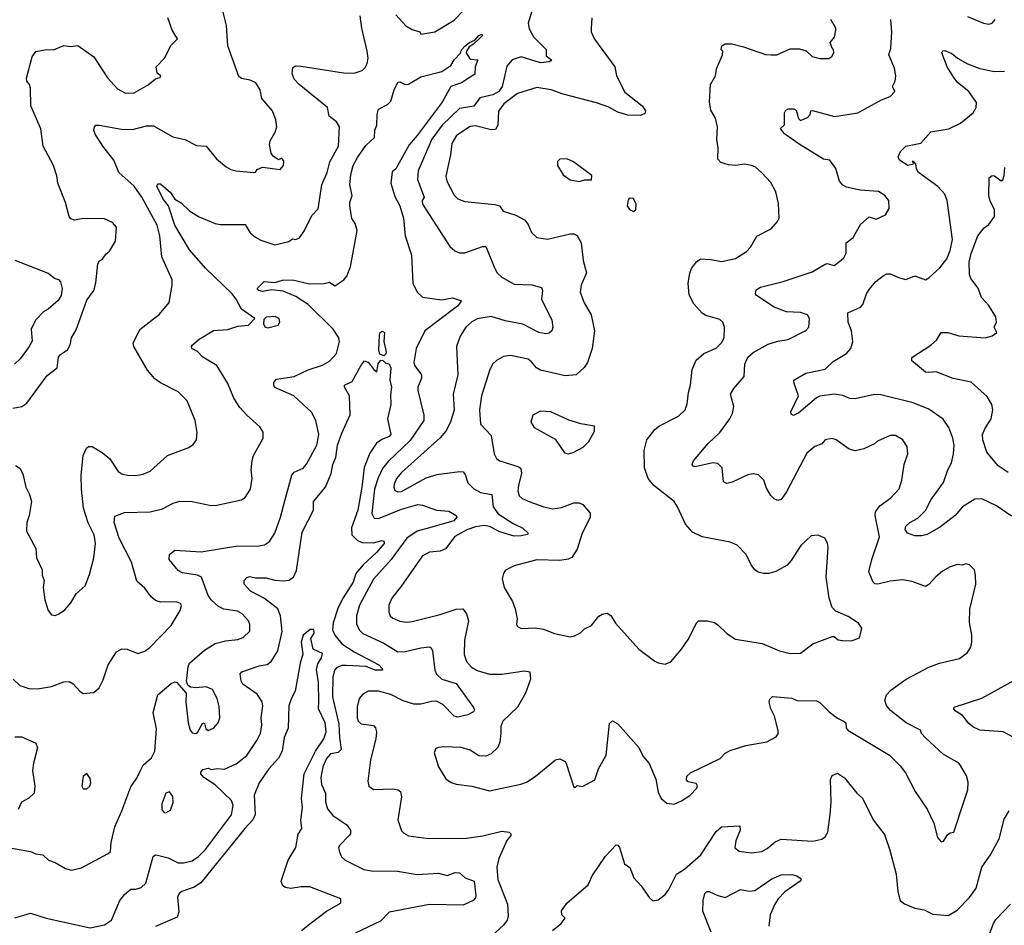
# Model space of a CAD drawing. Extents: x 1245432 to 1420865, y 606325 to 671314.
# Tile 25 of 256: x 1258914 to 1264513, y 645535 to 650684. Entities that reach past the tile are written whole.
import ezdxf

# ---------------------------------------------------------------- set-up
doc = ezdxf.new("R2010")
doc.units = 0

msp = doc.modelspace()

# ---------------------------------------------------------------- linework, layer by layer
at = {"layer": '0CON20XD'}
for points in [[(1261844.8, 650795.2), (1261805.3, 650665), (1261811.3, 650631.3), (1261836, 650586), (1261908.1, 650515), (1261907.8, 650477.8), (1261937.5, 650455), (1261935, 650450), (1261925, 650444), (1261875, 650438.9), (1261765, 650472.5), (1261715, 650455.6), (1261685, 650420), (1261657.1, 650305), (1261638.3, 650275), (1261605, 650256.9), (1261530.5, 650239.5), (1261497.1, 650192.9), (1261415, 650179.7), (1261316.4, 650083.6), (1261257.6, 650005), (1261180, 649825), (1261176.2, 649775), (1261213.5, 649675), (1261203.1, 649655), (1261203.8, 649635), (1261360.8, 649395), (1261389.1, 649369.1), (1261415, 649359.2), (1261445, 649358.1), (1261545, 649394.3), (1261564.2, 649394.2), (1261615, 649270), (1261629.5, 649245), (1261655, 649219.5), (1261725, 649181.1), (1261825.5, 649175.5), (1261881.7, 649161.7), (1261886, 649145), (1261881.5, 649095), (1261939.2, 648975), (1261946.2, 648935), (1261939.4, 648915), (1261925, 648901.1), (1261905, 648897.7), (1261865.4, 648904.6), (1261775, 648952), (1261675, 648972.1), (1261595, 648996.5), (1261515, 648982.5), (1261485, 648965.6), (1261450.6, 648935), (1261419.4, 648885), (1261397.1, 648825), (1261404.6, 648665), (1261378.8, 648555), (1261383.9, 648465), (1261362.9, 648395), (1261337.2, 648345), (1261305, 648306.1), (1261085, 648110), (1261056.8, 648075), (1261043.6, 648043.6), (1261041.2, 648025), (1261047.4, 648007.4), (1261065, 648000), (1261085, 648001.2), (1261225, 648078.1), (1261287, 648097), (1261415, 648114.4), (1261435, 648112.5), (1261447.8, 648097.8), (1261461.4, 648051.4), (1261497, 648017), (1261535, 647995.6), (1261598.6, 647985), (1261606.7, 647915), (1261634.8, 647874.8), (1261719.9, 647819.9), (1261775, 647792.7), (1261806, 647764), (1261802.5, 647757.5), (1261765, 647749.2), (1261725, 647746.7), (1261645, 647772.4), (1261585, 647802.7), (1261555, 647808.5), (1261505, 647800.5), (1261456.8, 647783.2), (1261389.3, 647745), (1261335, 647674.6), (1261305, 647662.8), (1261244.6, 647655.4), (1261205.4, 647634.6), (1261085.7, 647465), (1261030, 647395), (1261012.5, 647355), (1261013.3, 647315), (1261021.4, 647295), (1261035, 647281.9), (1261075.5, 647264.5), (1261115, 647258.2), (1261145, 647261.2), (1261305, 647301.5), (1261395, 647331.9), (1261434.4, 647334.4), (1261455.3, 647305.3), (1261466.2, 647265), (1261443.6, 647155), (1261440.9, 647075), (1261454.5, 647035), (1261482.5, 647002.5), (1261515, 646982.9), (1261585, 646962.3), (1261655, 646963.1), (1261785, 646980.6), (1261815.8, 646975), (1261819.1, 646935), (1261790.8, 646855), (1261745.3, 646774.7), (1261660.6, 646695), (1261650.6, 646665), (1261650.8, 646625), (1261644.3, 646575), (1261632.5, 646545), (1261595, 646510), (1261565, 646496), (1261525, 646497.5), (1261475, 646530.6), (1261425, 646546.1), (1261325, 646548.8), (1261293.6, 646546.4), (1261280.7, 646539.3), (1261270, 646515), (1261296, 646435), (1261337.4, 646367.4), (1261367, 646347), (1261395, 646337.1), (1261485, 646326), (1261585, 646300), (1261763, 646337), (1261795, 646349.2), (1261845, 646381.4), (1261960, 646475), (1261985, 646481.2), (1262015, 646466.7), (1262021.2, 646455), (1262065, 646320), (1262075, 646320), (1262085, 646330), (1262115, 646323.3), (1262185, 646362.5), (1262205.8, 646425), (1262248.9, 646501.1), (1262268.3, 646681.7), (1262285, 646696.7), (1262315, 646680), (1262434, 646545), (1262458.8, 646495), (1262494.2, 646454.2), (1262532, 646365), (1262545, 646292.5), (1262562, 646255), (1262595, 646230), (1262635, 646224.3), (1262677.4, 646242.6), (1262725, 646273.1), (1262764.3, 646315), (1262767.9, 646327.9), (1262761.3, 646341.3), (1262715, 646350), (1262705, 646361.2), (1262708.1, 646381.9), (1262728.5, 646401.5), (1262897, 646483), (1262925, 646513.3), (1262955, 646529.2), (1263043.6, 646556.4), (1263162.3, 646577.7), (1263215, 646606.7), (1263227, 646623), (1263227.8, 646642.2), (1263206.3, 646723.7)], [(1261052.1, 650712.1), (1261110, 650650), (1261145, 650627.5), (1261190, 650615), (1261195, 650602.5), (1261274.2, 650614.2), (1261385, 650681.5), (1261495, 650796.9)], [(1258877.1, 646935), (1258915, 646898), (1258965, 646882), (1259015, 646878.9), (1259095, 646893.3), (1259165, 646918.9), (1259195, 646920), (1259217.3, 646907.3), (1259255, 646866.2), (1259275, 646853.3), (1259335, 646857.5), (1259366.2, 646885), (1259388.8, 646931.2), (1259417.5, 647015), (1259465, 647090), (1259495, 647106), (1259525, 647104), (1259585, 647080), (1259625, 647092.5), (1259654, 647115), (1259775, 647240), (1259825.8, 647325), (1259833.3, 647353.3), (1259827.5, 647365), (1259805, 647374), (1259715, 647372.9), (1259685, 647380.8), (1259661.4, 647401.4), (1259625, 647452.5), (1259580.7, 647490.7), (1259549.1, 647599.1), (1259479.2, 647735), (1259451.5, 647825), (1259455, 647861.2), (1259508.9, 647881.1), (1259655, 647885.5), (1259725, 647903.3), (1259785.5, 647934.5), (1259825, 647946.7), (1259895, 647944.4), (1260001.7, 647921.7), (1260034.2, 647924.2), (1260175, 647953.8), (1260195, 647966.7), (1260225.5, 648014.5), (1260235.6, 648075), (1260229.4, 648125), (1260235, 648177.5), (1260243.7, 648206.3), (1260297.5, 648305), (1260298.3, 648338.3), (1260278.9, 648368.9), (1260204.7, 648434.7), (1260165, 648479.2), (1260131.7, 648531.7), (1260096.9, 648615), (1260035, 648718), (1259956, 648765), (1259925, 648797.5), (1259892.5, 648815), (1259890, 648825), (1259896.2, 648835), (1259935, 648867.5), (1260015, 648916.9), (1260098.1, 648921.9), (1260155, 648940.8), (1260215, 648946.7), (1260250, 648985), (1260175, 649038.8), (1260145.6, 649095), (1260122.5, 649125), (1259970.6, 649270.6), (1259878.9, 649375), (1259795.2, 649515), (1259760.4, 649625), (1259731.8, 649661.8), (1259693.6, 649736.4), (1259699.7, 649750.3), (1259715, 649750), (1259771.1, 649701.1), (1259795, 649663.3), (1259832.5, 649642.5), (1259882, 649595), (1259935, 649562.7), (1260026.2, 649525), (1260055, 649519.6), (1260195, 649520), (1260225, 649471.2), (1260255, 649448), (1260285, 649430.8), (1260365, 649402.9), (1260445, 649422.5), (1260465, 649437.5), (1260483.3, 649433.3), (1260505, 649444), (1260533.1, 649485), (1260575, 649570), (1260612, 649608), (1260631.1, 649745), (1260662.1, 649815), (1260676.9, 649875), (1260726.2, 649965), (1260732.2, 650075), (1260715, 650103.1), (1260673.6, 650135), (1260664.3, 650185), (1260502.2, 650315), (1260473.8, 650345), (1260463.8, 650376.2), (1260467.4, 650412.6), (1260485, 650421.5), (1260515, 650418.8), (1260755, 650382.7), (1260815, 650379.6), (1260861.4, 650395), (1260878.3, 650411.7), (1260889.2, 650435), (1260894.6, 650465), (1260890.7, 650505), (1260859.5, 650635), (1260849.3, 650705)], [(1258889.7, 648149.7), (1258914.5, 648134.5), (1258932.1, 648102.1), (1258948.8, 648025), (1258968.8, 647985), (1258980, 647945), (1258966.7, 647865), (1258953.3, 647825), (1258952, 647775), (1259005, 647677.5), (1259009.5, 647625), (1259040.8, 647555), (1259041.4, 647525), (1259052.5, 647495), (1259048, 647455), (1259056, 647385), (1259076.2, 647325), (1259095, 647300), (1259115, 647296.7), (1259135, 647303.3), (1259171.2, 647328.8), (1259205, 647368.8), (1259235, 647418.8), (1259285.5, 647464.5), (1259310.7, 647529.3), (1259335.6, 647625), (1259345.4, 647705.4), (1259336.4, 647755), (1259302.3, 647822.3), (1259277.2, 647907.2), (1259264.6, 648015), (1259263.2, 648095), (1259274.6, 648205), (1259293.1, 648246.9), (1259305, 648256.2), (1259325, 648257.5), (1259383.3, 648223.3), (1259426.1, 648186.1), (1259474.4, 648115), (1259495, 648102.2), (1259526.6, 648093.4), (1259575, 648091.5), (1259615, 648099.5), (1259655, 648117.8), (1259755, 648205.6), (1259875, 648252), (1259900.9, 648269.1), (1259919.2, 648295), (1259922.7, 648337.3), (1259911.1, 648405), (1259866, 648516), (1259815, 648568.1), (1259715, 648619.4), (1259682.4, 648642.4), (1259640.9, 648690.9), (1259562.9, 648825), (1259559.2, 648845), (1259597.1, 648922.9), (1259709.5, 649010.5), (1259763.3, 649075), (1259780.6, 649175), (1259780, 649205), (1259722.1, 649335), (1259710.4, 649455), (1259695, 649515.8), (1259608.9, 649675), (1259565, 649736.5), (1259477.1, 649815), (1259448.9, 649885), (1259385.5, 649965), (1259342.4, 650032.4), (1259335.4, 650055), (1259338.5, 650075), (1259346.4, 650083.6), (1259365.5, 650084.5), (1259492.4, 650062.4), (1259555, 650058.9), (1259635, 650079.6), (1259675, 650080), (1259785, 650018.6), (1259852.7, 650002.7), (1259918.8, 649968.8), (1259974.2, 649964.2), (1260033.1, 649893.1), (1260087.4, 649847.4), (1260115, 649832.9), (1260145, 649824.4), (1260245, 649814.2), (1260255, 649817.5), (1260265, 649832.5), (1260295, 649846.2), (1260395, 649832), (1260413.8, 649855), (1260415, 649880), (1260405, 649897.5), (1260385, 649887.5), (1260355, 649907.5), (1260343.8, 649925), (1260333.9, 649973.9), (1260337.5, 649995), (1260366.7, 650045), (1260376.7, 650075), (1260371.2, 650115), (1260352, 650165), (1260290.8, 650235), (1260280.8, 650285), (1260257.1, 650325), (1260225, 650340), (1260175, 650350), (1260160.4, 650360.4), (1260097.8, 650535), (1260090.6, 650650.6), (1260069.2, 650735)], [(1258875, 648476), (1258925, 648484), (1258955, 648503.8), (1259069.7, 648660.3), (1259126.2, 648705), (1259133.8, 648765), (1259145, 648780), (1259185, 648807.5), (1259200, 648835), (1259208.8, 648875), (1259235, 648920), (1259295, 649090), (1259335.9, 649144.1), (1259347.5, 649187.5), (1259358.8, 649295), (1259367, 649313), (1259385, 649322.5), (1259405, 649352.5), (1259425, 649367.5), (1259458.8, 649425), (1259464, 649505), (1259440.9, 649530.9), (1259395, 649552), (1259275, 649554.2), (1259225, 649544.2), (1259205, 649552.5), (1259194.6, 649564.6), (1259174.2, 649645), (1259131.2, 649755), (1259125.7, 649795.7), (1259106, 649855), (1259047.1, 649965), (1259034.1, 650064.1), (1258976.2, 650195), (1258975.8, 650295), (1258970, 650315), (1258953.3, 650335), (1258952, 650352), (1258985, 650472.5), (1259005, 650502.5), (1259066.4, 650513.6), (1259105, 650512), (1259165, 650538), (1259205, 650530.8), (1259245, 650537.5), (1259335, 650472.9), (1259412.9, 650352.9), (1259470.6, 650290.6), (1259515, 650265.8), (1259565, 650268.8), (1259645, 650313.3), (1259685, 650347.5), (1259712.5, 650355), (1259716.2, 650365), (1259695, 650380), (1259690, 650415), (1259738, 650465), (1259775, 650538.8), (1259810.8, 650575), (1259780.6, 650625), (1259756, 650695)], [(1262166.7, 650695), (1262163.3, 650635), (1262164.2, 650614.2), (1262183, 650573), (1262299.2, 650415), (1262308, 650365), (1262355, 650272), (1262454, 650195), (1262473.3, 650165), (1262469.3, 650150.7), (1262445, 650138.8), (1262371.4, 650141.4), (1262315, 650158), (1262265, 650186), (1262195, 650211.2), (1262005, 650260), (1261935.3, 650285.3), (1261855, 650298.5), (1261745, 650264.6), (1261666.2, 650205), (1261635.9, 650164.1), (1261632.5, 650085), (1261619.8, 650060.2), (1261595, 650056.8), (1261505, 650080.4), (1261475, 650076.5), (1261398.1, 650025), (1261370.9, 649979.1), (1261364.6, 649915), (1261336.5, 649795), (1261343.3, 649765), (1261385.4, 649685.4), (1261405.8, 649665), (1261445, 649649.4), (1261615, 649632.5), (1261642.5, 649625), (1261662.5, 649595), (1261735, 649573.1), (1261785, 649546.9), (1261805, 649518.8), (1261825, 649473.3), (1261855, 649446), (1261915, 649435.8), (1262045, 649465.6), (1262065, 649465.8), (1262085, 649456), (1262107.1, 649415), (1262117.5, 649315), (1262136.9, 649245), (1262106.9, 649175), (1262100.6, 649135), (1262123.7, 649073.7), (1262162.9, 649005), (1262181.8, 648915), (1262170, 648815), (1262142.2, 648735), (1262123.1, 648706.9), (1262078.8, 648665), (1262015, 648659.5), (1261875, 648691.4), (1261852, 648705), (1261825, 648739.2), (1261805, 648754.3), (1261705, 648774.3), (1261665, 648768.1), (1261625, 648745.7), (1261605, 648727.5), (1261586.7, 648695), (1261539.2, 648545), (1261527.9, 648465), (1261534.4, 648385), (1261595, 648320), (1261611.2, 648215), (1261625, 648188.6), (1261645, 648175.6), (1261752.1, 648142.1), (1261762.9, 648132.9), (1261767.7, 648105), (1261750, 648035), (1261746.9, 648005), (1261755, 647977.5), (1261771.5, 647961.5), (1261815, 647942.5), (1261893.7, 647913.7), (1261945, 647903.3), (1261995, 647909.4), (1262065, 647936.9), (1262095, 647937.5), (1262117, 647927), (1262158.3, 647878.3), (1262157.8, 647855), (1262111.4, 647758.6), (1262085, 647673.8), (1262053.8, 647626.2), (1262033.6, 647616.4), (1261985, 647609.5), (1261855, 647612.5), (1261725, 647577.8), (1261676.8, 647553.2), (1261664.2, 647535), (1261657.5, 647505), (1261668.6, 647455), (1261715.6, 647375), (1261731.4, 647335), (1261743.6, 647276.4), (1261740, 647245), (1261745, 647233.8), (1261765, 647222), (1261845, 647226), (1261892.3, 647217.7), (1261954.3, 647194.3), (1262044.1, 647174.1), (1262069.5, 647180.5), (1262102.3, 647197.7), (1262125, 647220), (1262165, 647240), (1262207.7, 647292.3), (1262226.1, 647303.9), (1262255, 647310), (1262275.9, 647295.9), (1262302.1, 647252.1), (1262435, 647104), (1262525, 647036.2), (1262545, 647026.2), (1262585, 647018.8), (1262617.7, 647032.3), (1262676.7, 647105), (1262715, 647160), (1262763.9, 647256.1), (1262775, 647266.2), (1262825, 647266), (1262865.6, 647255.6), (1262885, 647243.8), (1262935, 647194), (1262985, 647160.8), (1263136.8, 647136.8), (1263235, 647096), (1263295, 647080), (1263355, 647082), (1263425, 647135.8), (1263535, 647176.2), (1263546.1, 647176.1), (1263568.3, 647158.3), (1263593.6, 647153.6), (1263645, 647152.5), (1263690, 647170), (1263702.5, 647225), (1263685, 647253.3), (1263625, 647290), (1263555, 647320), (1263535, 647342.5), (1263518, 647395), (1263500.6, 647515), (1263511.4, 647685), (1263507.3, 647707.3), (1263492.5, 647735), (1263455, 647753.3), (1263415, 647748.8), (1263356.7, 647695), (1263301.7, 647608.3), (1263277.9, 647582.1), (1263213.2, 647546.8), (1263174.4, 647535.6), (1263144.5, 647534.5), (1263113.5, 647543.5), (1263095, 647556), (1263073.6, 647583.6), (1263045, 647643.3), (1262995, 647696.2), (1262955, 647713.8), (1262795, 647744.2), (1262739.8, 647769.8), (1262700, 647815), (1262654.2, 647915), (1262635, 647943.8), (1262520, 648035), (1262488.5, 648075), (1262467.1, 648135), (1262465.7, 648235), (1262481.2, 648295), (1262525.8, 648354.2), (1262553.3, 648375), (1262660.9, 648429.1), (1262697.5, 648465), (1262709.7, 648500.3), (1262716.4, 648565), (1262728.5, 648605), (1262738.5, 648695), (1262761.5, 648748.5), (1262805, 648786.7), (1262875, 648815.8), (1262905, 648846), (1262920.6, 648875), (1262922.9, 648935), (1262912.5, 648965), (1262895, 648979.4), (1262815, 649002.2), (1262795.3, 649015.3), (1262748, 649068), (1262720.2, 649120.2), (1262714.5, 649184.5), (1262725, 649243.3), (1262735, 649268.8), (1262762.5, 649307.5), (1262786.2, 649323.8), (1262845, 649320.6), (1262905, 649308.2), (1262985, 649326.9), (1263047.5, 649365), (1263069.8, 649390.2), (1263105, 649453.3), (1263187.5, 649495), (1263224.1, 649535.9), (1263233.8, 649555), (1263229.5, 649639.5), (1263213.8, 649705), (1263185, 649758.8), (1263135, 649814), (1263098.8, 649845), (1263075, 649855.8), (1263035, 649862.9), (1262985, 649855.8), (1262945, 649859.2), (1262901.7, 649871.7), (1262885, 649890), (1262885.7, 649954.3), (1262878.6, 650005), (1262882.9, 650075), (1262870.8, 650125), (1262845, 650170), (1262836.1, 650216.1), (1262843.1, 650315), (1262870, 650365), (1262875.6, 650405), (1262910, 650485), (1262912.5, 650505), (1262903.3, 650515), (1262907.5, 650535), (1262925, 650546.2), (1262963.9, 650546.1), (1263029.7, 650529.7), (1263155, 650485.8), (1263185.9, 650484.1), (1263220, 650485), (1263295, 650518.8), (1263348.3, 650518.3), (1263386.1, 650506.1), (1263420, 650475), (1263465.8, 650464.2), (1263515, 650463.8), (1263533.3, 650475), (1263543.3, 650495), (1263542.5, 650515), (1263532.5, 650525), (1263523.3, 650555), (1263547.5, 650585), (1263555.7, 650625), (1263555, 650636.7), (1263526.2, 650685)], [(1263206.3, 646723.7), (1263185.5, 646765), (1263176.2, 646803.8), (1263179.3, 646820.7), (1263195, 646836.2), (1263305, 646825.5), (1263335, 646813.8), (1263445, 646810.6), (1263465, 646800.8), (1263518, 646748), (1263565, 646712.9), (1263603.2, 646693.2), (1263611.2, 646685), (1263614, 646655), (1263624, 646645), (1263861.4, 646501.4), (1263921.1, 646441.1), (1263952.1, 646402.1), (1264007.1, 646295), (1264074.6, 646194.6), (1264112.9, 646115), (1264133.2, 646033.2), (1264155, 646010), (1264167.7, 646012.3), (1264190.7, 646049.3), (1264205, 646060), (1264226.7, 646065), (1264283.6, 646236.4), (1264305.5, 646304.5), (1264308.8, 646348.8), (1264297.5, 646385), (1264265, 646444), (1264255, 646456), (1264165, 646507.5), (1264065, 646600), (1264043.3, 646625), (1264036.7, 646645), (1263955, 646686.7), (1263865.7, 646755.7), (1263842.9, 646785), (1263834.7, 646815), (1263843.6, 646845), (1263867.9, 646872.1), (1263955.8, 646935), (1264085, 647001.9), (1264145, 647024.3), (1264259.1, 647050.9), (1264303.3, 647085), (1264323, 647117), (1264329.4, 647145), (1264329.2, 647185), (1264315.8, 647255.8), (1264317.3, 647332.7), (1264352, 647475), (1264348.8, 647525), (1264343.8, 647555), (1264315, 647583.8), (1264295, 647590), (1264275, 647583.3), (1264245, 647586.9), (1264205, 647573.1), (1264161.7, 647548.3), (1264123.6, 647516.4), (1264085, 647472.5), (1264065, 647461.4), (1263988.6, 647488.6), (1263935, 647498.5), (1263865, 647491.2), (1263795, 647473.5), (1263776.4, 647476.4), (1263768.1, 647485), (1263742.1, 647545), (1263759.2, 647615), (1263804.2, 647744.2), (1263778.5, 647865), (1263780.9, 647885), (1263805, 647920.6), (1263867.5, 647965), (1263915, 648016.2), (1263930.6, 648065), (1263943.1, 648155), (1263964.3, 648215.7), (1263960, 648255), (1263936.2, 648295), (1263895, 648318.8), (1263865, 648318.8), (1263792.5, 648287.5), (1263775, 648273.1), (1263715.4, 648244.6), (1263665, 648233.1), (1263631.5, 648241.5), (1263557.5, 648295), (1263535, 648302), (1263495, 648295.8), (1263475, 648272.5), (1263435, 648258), (1263390.7, 648219.3), (1263275, 647998.8), (1263245, 647956.7), (1263225, 647950), (1263205, 647958.8), (1263185, 647978), (1263160.8, 648020.8), (1263145, 648065.8), (1263115, 648096.2), (1263085, 648100.8), (1263055, 648096.1), (1262965, 648054.5), (1262935, 648047.5), (1262917.1, 648057.1), (1262909.4, 648135), (1262885, 648160), (1262855, 648163.5), (1262755, 648142.2), (1262744.6, 648144.6), (1262737.5, 648155), (1262745.8, 648175), (1262828.6, 648275), (1262895, 648337.1), (1262952.9, 648415), (1262966.9, 648445), (1262974.2, 648485), (1262956, 648555), (1262975, 648586.7), (1263033.1, 648655), (1263037.1, 648725), (1263055, 648765.5), (1263085, 648791.1), (1263170.7, 648839.3), (1263225, 648856.5), (1263285, 648865.8), (1263385, 648917.1), (1263401.9, 648935), (1263405.7, 648985.7), (1263393.8, 649005), (1263355, 649019.2), (1263275, 649023.1), (1263205, 649049.6), (1263104.4, 649115), (1263098.6, 649125), (1263102.8, 649147.2), (1263126.9, 649163.1), (1263255.3, 649194.7), (1263420.2, 649249.8), (1263495, 649294.4), (1263505, 649296.9), (1263545, 649285.7), (1263585, 649316), (1263600.3, 649329.7), (1263614.2, 649355.8), (1263614.4, 649415.6), (1263654.3, 649445.7), (1263695, 649518.8), (1263745, 649562.5), (1263785, 649550), (1263838, 649575), (1263858.7, 649611.3), (1263856.8, 649656.8), (1263833.8, 649685), (1263797.4, 649707.4), (1263694, 649714), (1263615, 649732.5), (1263595, 649743.3), (1263576.7, 649765), (1263555, 649838), (1263521.2, 649885), (1263485, 649890.8), (1263347.1, 649977.1), (1263264, 650035), (1263240, 650065), (1263263.6, 650086.4), (1263263.1, 650155), (1263270.9, 650169.1), (1263285, 650176.2), (1263317.1, 650177.1), (1263329.7, 650169.7), (1263342.7, 650122.7), (1263355, 650111.2), (1263395, 650128), (1263408.8, 650145), (1263412.5, 650165), (1263421.7, 650168.3), (1263547.2, 650132.8), (1263680, 650155), (1263815, 650227.5), (1263865, 650247.5), (1263890, 650275), (1263877.5, 650305), (1263893.3, 650335), (1263896.2, 650365), (1263888.3, 650408.3), (1263857.5, 650485), (1263867.3, 650522.7), (1263874.3, 650615), (1263867.5, 650685)], [(1264305, 650702.5), (1264395, 650664.3), (1264425, 650658.8), (1264445, 650664), (1264461.2, 650685)], [(1258815, 645982.9), (1258974.4, 645954.4), (1259005, 645940.6), (1259045, 645935.6), (1259076.7, 645905), (1259115, 645892.5), (1259175, 645857.5), (1259208.8, 645848.8), (1259265, 645860.6), (1259417.3, 645942.7), (1259430, 645955), (1259434.4, 646005), (1259454.3, 646095), (1259495.3, 646184.7), (1259545, 646321.2), (1259579.3, 646370.7), (1259598.7, 646411.3), (1259616.2, 646445), (1259663, 646487), (1259681.4, 646525), (1259690.9, 646650.9), (1259672, 646745), (1259700, 646845), (1259775, 646908.8), (1259795, 646918.8), (1259805, 646916.7), (1259860, 646855), (1259858.8, 646805), (1259872.5, 646685), (1259882.2, 646645), (1259895, 646628.6), (1259915, 646624.4), (1259925, 646630.8), (1259955, 646685.8), (1259965, 646682.5), (1259972.1, 646652.1), (1259985, 646641.4), (1260015, 646655.7), (1260041.9, 646685), (1260052.2, 646715), (1260047.8, 646777.8), (1260037.1, 646825), (1260009.2, 646875), (1259975, 646890), (1259915, 646884.2), (1259885, 646888), (1259869.2, 646899.2), (1259861.9, 646921.9), (1259871.1, 647005), (1259880, 647025), (1259965, 647098.6), (1260026.1, 647136.1), (1260085, 647152.5), (1260155, 647159.2), (1260185, 647172), (1260222.3, 647207.7), (1260222.5, 647245), (1260215.5, 647265.5), (1260178, 647305), (1260151.7, 647321.7), (1260075, 647333.1), (1260045, 647347.1), (1260004.2, 647384.2), (1259985, 647410.6), (1259948.2, 647515), (1259925.2, 647525.2), (1259839.6, 647539.6), (1259815, 647551.9), (1259764.4, 647615), (1259765, 647643.3), (1259795, 647667.1), (1259945, 647658.5), (1260155, 647692.9), (1260265, 647690.5), (1260305, 647698.1), (1260335, 647717.5), (1260365.3, 647764.7), (1260397.7, 647855), (1260421.6, 647948.4), (1260460.5, 648095), (1260475, 648110.5), (1260525.3, 648134.7), (1260544.1, 648155.9), (1260602.7, 648265), (1260614.4, 648325), (1260597.1, 648405), (1260573.1, 648453.1), (1260472, 648545), (1260365, 648593.1), (1260358, 648605), (1260359.5, 648620.5), (1260375, 648640), (1260474.7, 648655.3), (1260555, 648692.7), (1260635, 648719.5), (1260675, 648742.9), (1260715, 648786.7), (1260733.1, 648855), (1260728.1, 648875), (1260696.7, 648925), (1260554.6, 649065), (1260485, 649110.7), (1260411.2, 649141.2), (1260345, 649148.2), (1260295, 649138.9), (1260273.8, 649143.8), (1260264.3, 649155.7), (1260304.5, 649195.5), (1260365, 649190), (1260407.6, 649202.4), (1260464.8, 649204.8), (1260562.7, 649182.7), (1260645, 649184.3), (1260675, 649191.2), (1260705, 649171.5), (1260757.1, 649205), (1260775, 649226), (1260795, 649278), (1260833.6, 649485), (1260821.8, 649525), (1260803.4, 649553.4), (1260790.5, 649625), (1260790.3, 649645), (1260804.4, 649685), (1260790.6, 649745), (1260796.8, 649803.2), (1260810.7, 649855), (1260835, 649900), (1260881.5, 649968.5), (1260930.8, 650015), (1260934.1, 650055), (1260944.5, 650084.5), (1260945.8, 650144.2), (1260953.8, 650175), (1261005, 650202), (1261025, 650221.2), (1261044.2, 650285.8), (1261065, 650328), (1261075, 650331.2), (1261105, 650315.7), (1261125, 650317.1), (1261195, 650358.9), (1261315, 650388.8), (1261365, 650423.5), (1261383.7, 650456.3), (1261418.7, 650491.3), (1261428.5, 650515), (1261445, 650533.1), (1261472.5, 650555), (1261501.8, 650568.2), (1261525, 650594), (1261541.7, 650601.7), (1261545.4, 650595), (1261537.1, 650585), (1261495.3, 650544.7), (1261469.7, 650530.3), (1261454.4, 650505), (1261453.1, 650495), (1261475, 650460), (1261520, 650455), (1261503.9, 650416.1), (1261501.2, 650375), (1261425.8, 650325), (1261365.8, 650304.2), (1261316.9, 650215), (1261174.7, 650025), (1261128.1, 649971.9), (1261053.2, 649836.8), (1261031.7, 649818.3), (1261024.3, 649755), (1261047.9, 649677.9), (1261075.8, 649625), (1261096.6, 649555), (1261106.6, 649455), (1261141.9, 649345), (1261150, 649185), (1261175, 649134.4), (1261205, 649105.6), (1261315, 649091.1), (1261375, 649102.5), (1261426.2, 649085), (1261404.2, 649055), (1261217.5, 648915), (1261167.5, 648815), (1261154.5, 648734.5), (1261160, 648715), (1261198.9, 648665), (1261198.1, 648645), (1261178.1, 648595), (1261177.8, 648575), (1261212.5, 648435), (1261211.5, 648405), (1261135, 648290.9), (1261008.7, 648171.3), (1260977.8, 648132.2), (1260951.5, 648078.5), (1260931, 648015), (1260916.5, 647876.5), (1260929.6, 647849.6), (1260955, 647848), (1261085, 647900.2), (1261177.1, 647927.1), (1261205, 647924.4), (1261285, 647894.5), (1261355, 647889.1), (1261396, 647865), (1261400, 647855), (1261382.5, 647835), (1261244.7, 647794.7), (1261175, 647776.2), (1261115.3, 647735), (1261025.9, 647614.1), (1260925, 647501.9), (1260845.4, 647355), (1260828.2, 647295), (1260829.5, 647249.5), (1260843.6, 647215), (1260865, 647193.8), (1260985, 647139.2), (1261065, 647090), (1261105, 647091.1), (1261195, 647112.2), (1261245, 647117.1), (1261253, 647113), (1261260.6, 647095), (1261274.4, 646985.6), (1261283.5, 646963.5), (1261315, 646934.6), (1261395, 646910), (1261495, 646773.3), (1261499.4, 646759.4), (1261495, 646748), (1261461.5, 646731.5), (1261405, 646718.8), (1261385, 646724.6), (1261319.9, 646789.9), (1261285, 646808.8), (1261255, 646807.5), (1261195, 646792.5), (1261155, 646792.4), (1261095, 646810.3), (1261025, 646847.8), (1260955, 646865.3), (1260894.7, 646865.3), (1260865, 646848.6), (1260844.4, 646825), (1260833.8, 646776.2), (1260833.3, 646715), (1260838.5, 646695), (1260855, 646680.9), (1260925, 646670), (1260937.1, 646657.1), (1260942.5, 646635), (1260938.5, 646595), (1260908.9, 646475), (1260894.4, 646355), (1260899.2, 646325), (1260925, 646307.1), (1261035, 646310.6), (1261065, 646305.7), (1261080, 646295), (1261085.5, 646265), (1261064, 646135), (1261085, 646072.5), (1261097.7, 646057.7), (1261125, 646042.9), (1261237.7, 646027.7), (1261455, 646030.4), (1261547.6, 646042.4), (1261655, 646070), (1261697.5, 646065), (1261707.5, 646055), (1261706.7, 646045), (1261685, 646016.2), (1261638.9, 645915), (1261626.9, 645865), (1261632.9, 645795), (1261688.1, 645655), (1261692.4, 645587.6), (1261686.3, 645563.7), (1261664.5, 645535.5), (1261595, 645471.4)], [(1264555, 647860.6), (1264469.5, 647919.5), (1264385, 647958.9), (1264345, 647958.1), (1264275.6, 647915), (1264234.3, 647865.7), (1264149.7, 647800.3), (1264075, 647757.2), (1264045, 647748.9), (1264005, 647749.4), (1263962.5, 647765), (1263950, 647785), (1263953.3, 647805), (1263976, 647825), (1264021, 647849), (1264066.1, 647893.9), (1264096.7, 647955), (1264167.2, 648052.8), (1264192.2, 648125), (1264213.3, 648165), (1264224.4, 648215), (1264227.5, 648265), (1264221.1, 648305), (1264198.6, 648365), (1264165, 648412.9), (1264085, 648468.9), (1263995.3, 648505.3), (1263810.7, 648550.7), (1263775, 648552.5), (1263665, 648528.9), (1263635, 648529.4), (1263595, 648546.5), (1263545, 648555.3), (1263465, 648543.4), (1263445, 648533.4), (1263345, 648448.1), (1263314.1, 648434.1), (1263301.7, 648441.7), (1263300, 648455), (1263342.5, 648545), (1263317.5, 648615), (1263316.2, 648635), (1263385, 648674.3), (1263495, 648697.5), (1263539.4, 648740.6), (1263615.6, 648785), (1263640, 648815), (1263652.5, 648855), (1263644, 648915), (1263626, 648965), (1263622.9, 649017.1), (1263695, 649048.8), (1263708.1, 649065), (1263729.6, 649125), (1263745, 649150.6), (1263782.2, 649195), (1263825, 649227.8), (1263845, 649238.2), (1263865, 649238.9), (1263916.9, 649216.9), (1263954.2, 649205.8), (1264005, 649226.9), (1264065, 649204.2), (1264085, 649216), (1264146.7, 649273.3), (1264187.1, 649325), (1264205, 649372.5), (1264217.9, 649435), (1264188.2, 649655), (1264175, 649692.5), (1264135.6, 649735), (1264025.4, 649815), (1264014.2, 649835.8), (1264010, 649865), (1263995, 649880), (1263990, 649875), (1264000, 649870), (1263997.5, 649862.5), (1263965.6, 649854.4), (1263917.5, 649885), (1263910, 649905), (1263922.5, 649935), (1263953.3, 649965), (1264038.5, 649981.5), (1264095, 650046.4), (1264197.2, 650062.8), (1264263.7, 650096.3), (1264335.6, 650155), (1264354.2, 650185), (1264355, 650212.5), (1264311.2, 650275), (1264247.5, 650327.5), (1264225.6, 650355.6), (1264188.5, 650415), (1264158.8, 650495), (1264163.3, 650506.7), (1264175, 650508.8), (1264215, 650491.4), (1264248, 650465), (1264305, 650432.5), (1264375, 650407.1), (1264455, 650389.1), (1264515, 650391.8)], [(1262095, 649764), (1262125, 649772.5), (1262165, 649772.5), (1262168.3, 649798.3), (1262062.5, 649875), (1262025, 649893.3), (1261985, 649890), (1261973, 649877), (1261972.5, 649855), (1262005, 649802.5), (1262045, 649773.3), (1262095, 649764)], [(1264085, 648677.5), (1264065, 648678.9), (1263996.1, 648736.1), (1263987.5, 648745), (1263987.5, 648762.5), (1264095, 648832.9), (1264127.4, 648862.6), (1264154.5, 648905.5), (1264192.5, 648905), (1264253.9, 648886.1), (1264405, 648874.4), (1264444.3, 648885.7), (1264471.2, 648905), (1264456, 648935), (1264469.6, 648965), (1264465.3, 648995), (1264425, 649059.2), (1264383.8, 649105), (1264365, 649156.9), (1264322.6, 649212.6), (1264316.1, 649235), (1264313.8, 649305), (1264324.2, 649355), (1264363.5, 649455), (1264399.3, 649500.7), (1264425, 649520), (1264458.5, 649565), (1264456.7, 649605), (1264432.3, 649652.3), (1264424.6, 649685), (1264426.7, 649785), (1264445, 649797.5), (1264457, 649797), (1264495, 649767.5), (1264505, 649772.5), (1264512.2, 649797.8), (1264516.3, 649843.7)], [(1262405, 649592.5), (1262418, 649602), (1262420, 649635), (1262405, 649666.7), (1262385, 649670), (1262375, 649660), (1262368, 649625), (1262381.2, 649605), (1262405, 649592.5)], [(1258885, 649316.7), (1259075, 649241.9), (1259115, 649213.3), (1259135, 649206.7), (1259145, 649193.3), (1259155.7, 649155), (1259150, 649115), (1259132.6, 649087.4), (1259075, 649038.8), (1259050, 649025), (1259003.8, 648975), (1258978.8, 648925), (1258983.6, 648856.4), (1258968, 648825), (1258916, 648755), (1258884.2, 648725)], [(1260325, 648932), (1260383.9, 648946.1), (1260393.8, 648965), (1260388.8, 648985), (1260365.8, 648995.8), (1260315, 648993.3), (1260301.2, 648978.8), (1260300, 648955), (1260308.3, 648938.3), (1260325, 648932)], [(1260985, 648772), (1260962.6, 648782.6), (1260955.3, 648805.3), (1260959.4, 648890.6), (1260964.1, 648905), (1260975, 648912.9), (1260987.5, 648905), (1260985.3, 648854.7), (1260998.5, 648795), (1260996.5, 648783.5), (1260985, 648772)], [(1258885, 645576.2), (1258975, 645602.9), (1259064.5, 645574.5), (1259315, 645520), (1259395, 645537.8), (1259435, 645564.2), (1259483.6, 645675), (1259509.4, 645710.6), (1259545, 645740.8), (1259575, 645740), (1259605, 645749.4), (1259631.1, 645775), (1259672.2, 645925), (1259685, 645935.6), (1259705, 645932.1), (1259758.1, 645918.1), (1259815, 645890), (1259845, 645888.9), (1259895, 645901.1), (1259929.6, 645925), (1259970.4, 645965), (1260117.3, 646162.7), (1260128.5, 646215), (1260117.8, 646245), (1260025, 646333.2), (1259961.4, 646375), (1259944, 646395), (1259943.3, 646405), (1259955, 646420), (1259985, 646427.5), (1260005, 646420), (1260035, 646427.1), (1260078.5, 646421.5), (1260145, 646453.1), (1260205, 646499.4), (1260263.1, 646585), (1260283.1, 646625), (1260291.1, 646675), (1260287.5, 646715), (1260297.2, 646782.8), (1260293.3, 646805), (1260265, 646848.2), (1260183.5, 646905), (1260173.1, 646925), (1260168.1, 646965), (1260176.2, 646975), (1260275, 647010.4), (1260321.5, 647018.5), (1260344.6, 647035.4), (1260381.5, 647095), (1260405.9, 647205), (1260396.5, 647293.5), (1260381.3, 647335), (1260305, 647393.4), (1260227.1, 647435), (1260190, 647475), (1260190, 647495), (1260205, 647512.9), (1260223, 647517), (1260255, 647510), (1260315, 647510.7), (1260365, 647496.4), (1260415, 647493.1), (1260445, 647497.5), (1260470, 647515), (1260487.2, 647552.8), (1260520.8, 647769.2), (1260584.2, 647895), (1260585.3, 647945), (1260652.3, 648025), (1260685.8, 648104.2), (1260694.8, 648155), (1260711, 648195), (1260721.2, 648265), (1260745, 648333.5), (1260793, 648437), (1260788.9, 648545), (1260760.8, 648595), (1260760.8, 648605), (1260805, 648625.8), (1260855, 648718.8), (1260875, 648743.3), (1260895, 648737.5), (1260927.5, 648695), (1260945, 648682.5), (1260952, 648728), (1260965, 648745.6), (1260977.6, 648747.6), (1260995, 648730.4), (1261015, 648728.1), (1261025.2, 648705.2), (1261019.1, 648635), (1261027.7, 648595), (1261021.9, 648551.9), (1261025.3, 648495), (1261006.1, 648415), (1261023.6, 648325), (1261015, 648313.4), (1260973.2, 648296.8), (1260943.3, 648276.7), (1260905, 648220), (1260872.9, 648137.1), (1260859.8, 648025), (1260836.3, 647895), (1260800.6, 647795), (1260801.8, 647755), (1260835, 647722), (1260860.8, 647710.8), (1260925, 647709.8), (1260975, 647723.1), (1260987.3, 647717.3), (1260987.3, 647705), (1260943.4, 647655), (1260866.8, 647585), (1260825.2, 647534.8), (1260810.3, 647485), (1260749, 647391), (1260723.3, 647336.7), (1260695.6, 647255), (1260692.2, 647215), (1260705.9, 647185), (1260745.3, 647135), (1260815, 647089.3), (1260955.6, 647015), (1260975.6, 646995), (1260976.7, 646985), (1260935, 646986.2), (1260885, 647005.3), (1260771.2, 647011.2), (1260745, 647012.5), (1260715, 646998.2), (1260703.9, 646985), (1260694.8, 646945.2), (1260693.2, 646833.2), (1260728.5, 646678.5), (1260731.8, 646601.8), (1260742.2, 646535), (1260725, 646516.9), (1260681.2, 646508.8), (1260657.6, 646482.4), (1260638.2, 646435), (1260626.2, 646375), (1260630.9, 646335), (1260651.9, 646285), (1260653.2, 646236.8), (1260665, 646196.2), (1260695, 646158.1), (1260774, 646105), (1260794.2, 646075), (1260794.2, 646055), (1260787.5, 646045), (1260731.7, 645988.3), (1260727.5, 645975), (1260731.7, 645951.7), (1260744.6, 645924.6), (1260765, 645904.2), (1260871.7, 645851.7), (1260915, 645844.7), (1261062.4, 645842.4), (1261173.8, 645823.8), (1261295, 645831.1), (1261345, 645818.1), (1261390, 645835), (1261415, 645833.3), (1261446.2, 645805), (1261498, 645785), (1261507.5, 645705), (1261505, 645690), (1261492.5, 645675), (1261435, 645650), (1261245, 645653.8), (1261015, 645608.5), (1260965, 645558.9), (1260820.9, 645489.1)], [(1264535, 648110), (1264477.9, 648147.9), (1264414, 648224), (1264390.4, 648295), (1264389.6, 648325), (1264402.7, 648357.3), (1264439.6, 648415), (1264448.5, 648465), (1264441.9, 648495), (1264415, 648541.2), (1264325, 648623.5), (1264223.1, 648643.1), (1264125, 648680.8), (1264085, 648677.5)], [(1262035, 648216), (1262065, 648224.2), (1262117.6, 648252.4), (1262151.2, 648285), (1262183.3, 648345), (1262183, 648373), (1262105, 648385.8), (1262036.8, 648406.8), (1261935, 648454.2), (1261875, 648457.1), (1261831.2, 648435), (1261820, 648395), (1261840, 648365), (1261959.1, 648299.1), (1262011.2, 648221.2), (1262035, 648216)], [(1260515.7, 645505), (1260571.3, 645548.7), (1260658.6, 645615), (1260728, 645655), (1260740, 645665), (1260740, 645685), (1260563.2, 645753.2), (1260515, 645754.2), (1260455, 645744), (1260425, 645748.8), (1260409.5, 645759.5), (1260401.2, 645785), (1260440.8, 645905), (1260483.4, 645976.6), (1260496.7, 646053.3), (1260518.1, 646085), (1260513.1, 646133.1), (1260521.9, 646205), (1260516.5, 646255), (1260532, 646395), (1260596.5, 646525), (1260643.4, 646595), (1260656.8, 646635), (1260650.4, 646685), (1260613.8, 646765), (1260614.8, 646805), (1260612.9, 646915), (1260601.3, 646988.7), (1260608.6, 647021.4), (1260630, 647055), (1260635, 647080), (1260582, 647105), (1260568.8, 647165), (1260587.8, 647195), (1260585.7, 647215.7), (1260565, 647217.5), (1260525, 647184.2), (1260515.3, 647144.7), (1260524.3, 647075.7), (1260508.6, 647025), (1260480.8, 646865), (1260457, 646823), (1260445, 646782.5), (1260439.6, 646655), (1260417.8, 646602.2), (1260406.4, 646525), (1260386, 646485), (1260330, 646425), (1260274.8, 646345.2), (1260247.5, 646275), (1260253.2, 646165), (1260238.6, 646135), (1260194.4, 646085.6), (1259943.7, 645776.3), (1259905, 645750.9), (1259835, 645726.9), (1259820, 645715), (1259811.9, 645695), (1259818.1, 645611.9), (1259809.7, 645580.3), (1259685, 645526.9)], [(1264563.8, 646605), (1264506.2, 646635), (1264375, 646644.7), (1264335, 646662.3), (1264312.1, 646682.1), (1264275, 646727.9), (1264234.4, 646755), (1264227.1, 646765), (1264228.8, 646775), (1264385, 646826.1), (1264570.8, 646929.2)], [(1258885, 646606.7), (1258925, 646605.7), (1259005, 646570), (1259014.1, 646544.1), (1258992.7, 646457.3), (1258986.5, 646415), (1259000.5, 646325), (1258995.6, 646285), (1258965, 646258.1), (1258924.4, 646235), (1258905, 646194)], [(1259295, 646310), (1259312.5, 646325), (1259317.5, 646345), (1259315, 646370), (1259295, 646397.5), (1259275, 646380), (1259267.5, 646325), (1259275, 646310), (1259295, 646310)], [(1261944.3, 645505.7), (1261992.9, 645545), (1262015.8, 645575), (1261997.5, 645595), (1261995, 645616.2), (1262025, 645660), (1262145.8, 645765), (1262170, 645815), (1262245, 645928), (1262305, 645992.5), (1262315, 645990), (1262325, 645977.5), (1262353.4, 645883.4), (1262383.8, 645863.8), (1262407.1, 645805), (1262448.3, 645758.3), (1262492.7, 645692.7), (1262515, 645673.3), (1262545, 645680), (1262585, 645710), (1262603.8, 645735), (1262649.2, 645825), (1262695.3, 645854.7), (1262787.5, 645935), (1262875, 646067.5), (1262905, 646094.2), (1263009.3, 646099.3), (1263012, 646075), (1262987.1, 646015), (1262981.4, 645975), (1263005, 645956), (1263045, 645950), (1263075, 645947.1), (1263135, 645954.3), (1263165, 645970.8), (1263210, 646010), (1263245, 646024), (1263425, 646012.5), (1263475, 646024.2), (1263495, 646038), (1263509.4, 646065), (1263523.5, 646165), (1263529.5, 646235), (1263525.8, 646364.2), (1263535, 646386.7), (1263565, 646398.8), (1263605, 646372.5), (1263673.8, 646285), (1263706.9, 646256.9), (1263766.9, 646135), (1263831.5, 646051.5), (1263862.5, 645962.5), (1263897.5, 645825), (1263907, 645727), (1263922, 645675), (1263945, 645657.5), (1264005, 645632.9), (1264058.1, 645621.9)], [(1259745, 646174), (1259770.5, 646189.5), (1259787.3, 646232.7), (1259785, 646267.5), (1259765, 646293.3), (1259744, 646285), (1259722.2, 646225), (1259721.3, 646191.3), (1259735, 646176.2), (1259745, 646174)], [(1264058.1, 645621.9), (1264107, 645597), (1264195, 645590.8), (1264245, 645620.8), (1264315, 645692.2), (1264353.1, 645745), (1264385.5, 645864.5), (1264434.4, 645935.6), (1264485, 646026), (1264511.7, 646138.3), (1264540.6, 646185)], [(1262846.5, 645496.5), (1262798.8, 645615), (1262800, 645675), (1262809.5, 645715), (1262822.5, 645727.5), (1262835, 645727.3), (1262885, 645703.6), (1262925, 645693.3), (1263012.1, 645737.9), (1263065, 645728.2), (1263095, 645733.1), (1263191.5, 645798.5), (1263245, 645821.1), (1263305, 645823.3), (1263334, 645815), (1263353.2, 645803.2), (1263357.5, 645795), (1263352.9, 645785), (1263265.2, 645724.8), (1263226.5, 645685), (1263207.5, 645655), (1263181.9, 645595), (1263175, 645530)], [(1264426.2, 645475), (1264451.5, 645545), (1264465, 645567.1), (1264547.8, 645655)]]:
    msp.add_lwpolyline(points, dxfattribs=at)

doc.saveas('drawing.dxf')
